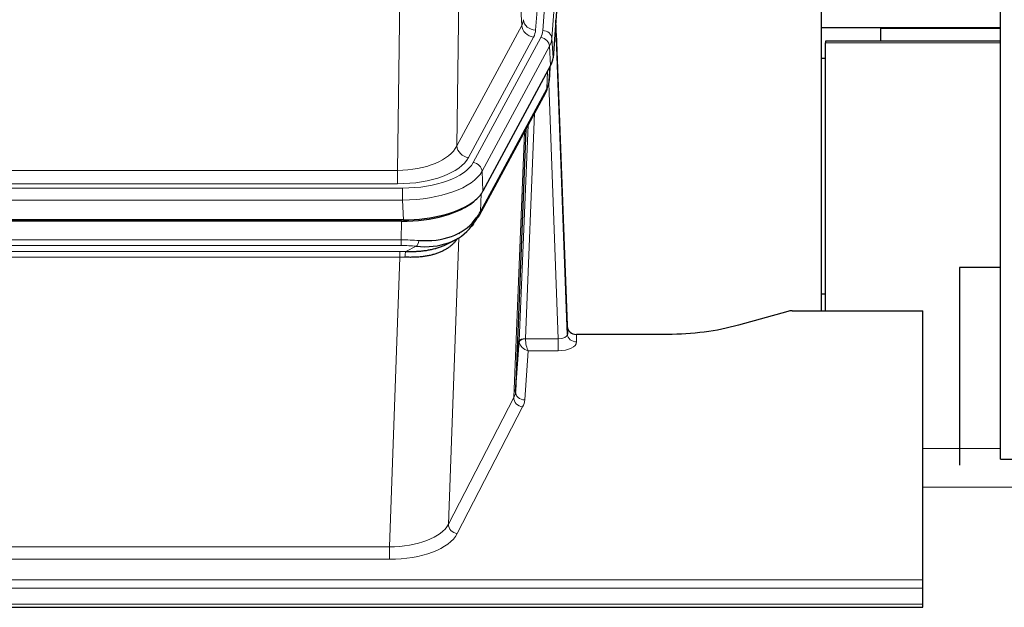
# Model space of a CAD drawing. Header units: inches. Extents: x 0 to 23760, y -13 to 16800.
# Tile 149 of 256: x 7433 to 7757, y 13731 to 13924. Entities that reach past the tile are written whole.
import ezdxf

# ---------------------------------------------------------------- set-up
doc = ezdxf.new("R2010")
doc.units = ezdxf.units.IN
doc.layers.add('1', color=7, linetype='Continuous', true_color=0xffffff)
doc.layers.add('254', color=7, linetype='Continuous', true_color=0xffffff)
doc.styles.add('latin_extended', font='simplex.shx')
doc.dimstyles.get("Standard").update_dxf_attribs({"dimtxt": 0.18, "dimasz": 0.18, "dimexe": 0.18, "dimexo": 0.0625, "dimgap": 0.09, "dimtad": 0, "dimtih": 1, "dimtoh": 1, "dimdec": 4, "dimzin": 0, "dimdsep": 46, "dimtxsty": 'Standard', "dimcen": 0.09, "dimadec": 0, "dimazin": 0, "dimtfac": 1, "dimtdec": 4, "dimtofl": 0, "dimtmove": 0, "dimatfit": 3, "dimfxl": 1, "dimtolj": 1, "dimtzin": 0, "dimarcsym": 0})

# ---------------------------------------------------------------- blocks, each defined once
blk = doc.blocks.new('_U5')
at = {"layer": '254', "color": 3, "linetype": 'Continuous', "lineweight": 13, "transparency": 16777216}
for p, q in [((8914, 13844.79), (8914, 9822.41)), ((1028.02, 13489.8), (1028.02, 9822.41)), ((1168.02, 9862.41), (8774, 9862.41))]:
    blk.add_line(p, q, dxfattribs=at)
at = {"layer": '254', "color": 3, "transparency": 16777216}
for points in [[(1168.02, 9885.74), (1168.02, 9839.07), (1028.02, 9862.41)], [(8774, 9839.07), (8774, 9885.74), (8914, 9862.41)]]:
    blk.add_solid(points, dxfattribs=at)
at = {"layer": 'Defpoints', "color": 0, "transparency": 16777216}
for p in [(8914, 13884.79), (1028.02, 13529.8), (8914, 9862.41)]:
    blk.add_point(p, dxfattribs=at)
at = {"layer": '254', "color": 2, "lineweight": 13, "transparency": 16777216, "insert": (4727.68, 10072.41), "char_height": 140, "attachment_point": 1, "style": 'latin_extended'}
blk.add_mtext('\\A1;7886', dxfattribs=at)

msp = doc.modelspace()

# ---------------------------------------------------------------- linework, layer by layer
at = {"layer": '1', "color": 2, "linetype": 'Continuous', "lineweight": 25}
for p, q in [((7755.501, 13779.302), (7755.501, 14579.302)), ((7621.523, 14084.645), (7608.405, 13911.191)), ((7696.661, 13828.079), (7696.661, 14016.88)), ((7613.1, 13822.934), (7609.342, 13923.572)), ((7609.422, 13919.179), (7613.11, 13820.397)), ((7696.66, 13921.098), (7717.88, 13921.098)), ((7716.001, 13920.856), (7716.001, 13916.635)), ((7755.504, 13920.856), (7716.001, 13920.856)), ((7717.88, 13921.098), (7720.001, 13921.098)), ((7717.88, 13921.098), (7717.88, 13920.856)), ((7720.001, 13921.098), (7755.502, 13921.098)), ((7720.001, 13921.098), (7720.001, 13920.856)), ((7755.507, 13916.635), (7698.001, 13916.635)), ((7698.001, 13916.635), (7698.001, 13916.071)), ((7698.001, 13828.08), (7698.001, 13916.071)), ((7696.66, 13911.098), (7698.001, 13911.098)), ((7607.621, 13908.614), (7585.366, 13867.399)), ((7607.13, 13903.575), (7607.493, 13908.377)), ((7607.307, 13908.032), (7607.136, 13903.688)), ((7607.13, 13903.575), (7607.136, 13903.688)), ((7584.245, 13859.504), (7605.992, 13899.779)), ((7599.513, 13887.779), (7596.085, 13801.568)), ((7559.204, 13857.961), (7342.798, 13857.961)), ((7558.613, 13857.479), (7343.389, 13857.479)), ((7573.31, 13849.916), (7576.103, 13851.327)), ((7742.001, 13842.254), (7742.001, 13777.354)), ((7755.504, 13842.254), (7742.001, 13842.254)), ((7696.664, 13833.652), (7698.001, 13833.652)), ((7687.044, 13828.079), (7730.001, 13828.079)), ((7730.001, 13739.677), (7730.001, 13828.079)), ((7685.545, 13827.884), (7669.38, 13823.353)), ((7613.11, 13820.397), (7613.1, 13822.934)), ((7646.001, 13820.312), (7616.098, 13820.312)), ((7596.085, 13801.568), (7597.314, 13818.186)), ((7755.501, 13779.302), (7791.509, 13779.302)), ((7730.001, 13736.943), (7730.001, 13739.677)), ((7730.001, 13731.695), (7730.001, 13736.943)), ((7730.001, 13730.68), (7730.001, 13731.695)), ((7173.001, 13730.68), (7730.001, 13730.68))]:
    msp.add_line(p, q, dxfattribs=at)
at = {"layer": '1', "color": 110, "linetype": 'Continuous', "lineweight": 13}
for p, q in [((7605.038, 13920.134), (7618.148, 14093.494)), ((7615.757, 14093.059), (7602.69, 13920.286)), ((7621.143, 14090.924), (7608.032, 13917.564)), ((7598.117, 13921.803), (7593.766, 13996.055)), ((7577.723, 13957.911), (7576.765, 13882.26)), ((7557.323, 13874.225), (7558.291, 13950.721)), ((7576.765, 13882.26), (7598.117, 13921.803)), ((7580.641, 13878.452), (7601.993, 13917.995)), ((7582.166, 13876.777), (7604.34, 13917.843)), ((7608.032, 13917.564), (7608.405, 13911.191)), ((7755.507, 13916.071), (7698.001, 13916.071)), ((7607.247, 13914.986), (7585.073, 13873.921)), ((7607.621, 13908.614), (7607.247, 13914.986)), ((7606.351, 13901.109), (7606.57, 13906.667)), ((7607.136, 13903.688), (7607.491, 13908.372)), ((7610.118, 13818.865), (7606.987, 13902.717)), ((7584.604, 13860.834), (7606.351, 13901.109)), ((7602.334, 13893.004), (7599.312, 13818.952)), ((7595.5, 13799.558), (7598.967, 13886.769)), ((7597.314, 13818.186), (7600.207, 13889.064)), ((7344.68, 13874.225), (7557.323, 13874.225)), ((7557.323, 13869.811), (7557.323, 13874.225)), ((7585.073, 13873.921), (7585.366, 13867.399)), ((7343.091, 13868.387), (7558.911, 13868.387)), ((7557.323, 13869.811), (7344.68, 13869.811)), ((7558.911, 13864.482), (7558.911, 13868.387)), ((7558.911, 13864.482), (7343.091, 13864.482)), ((7559.204, 13857.961), (7558.911, 13864.482)), ((7584.78, 13866.469), (7584.604, 13860.834)), ((7558.422, 13851.388), (7558.613, 13857.479)), ((7343.58, 13851.388), (7558.422, 13851.388)), ((7558.422, 13849.523), (7558.422, 13851.388)), ((7577.451, 13852.083), (7574.015, 13757.943)), ((7577.714, 13853.748), (7577.676, 13853.654)), ((7558.422, 13849.523), (7343.58, 13849.523)), ((7343.922, 13847.58), (7558.08, 13847.58)), ((7558.08, 13845.715), (7558.08, 13847.58)), ((7559.993, 13847.549), (7563.446, 13849.294)), ((7558.08, 13845.715), (7343.922, 13845.715)), ((7554.606, 13750.539), (7558.08, 13845.715)), ((7599.313, 13818.865), (7610.118, 13818.865)), ((7610.118, 13818.865), (7610.118, 13814.95)), ((7616.098, 13820.312), (7616.109, 13817.864)), ((7600.276, 13814.95), (7599.082, 13798.801)), ((7610.118, 13814.95), (7600.276, 13814.95)), ((7574.015, 13757.943), (7595.5, 13799.558)), ((7598.408, 13796.495), (7576.923, 13754.88)), ((7755.507, 13782.823), (7730.005, 13782.823)), ((7791.508, 13770.096), (7730.005, 13770.096)), ((7347.396, 13750.539), (7554.606, 13750.539)), ((7554.606, 13750.539), (7554.606, 13746.438)), ((7554.606, 13746.438), (7347.396, 13746.438)), ((7173.001, 13739.677), (7730.001, 13739.677)), ((7173.001, 13736.943), (7730.001, 13736.943)), ((7173.001, 13731.695), (7730.001, 13731.695))]:
    msp.add_line(p, q, dxfattribs=at)
for centre, major_axis, ratio, start_param, end_param in [((7578.672, 13924.224), (-20.038, 0.241), 0.4621297, 2.903225, 3.1123764), ((7601.993, 13921.543), (3.52, -1.9), 0.8606628, 3.6289862, 5.1474227), ((7602.69, 13923.834), (3.989, -0.302), 0.8864705, 3.2608937, 4.7793301), ((7609.422, 13917.026), (-0.214, 6.443), 0.0117452, 5.0526437, 5.774114), ((7578.672, 13920.676), (-24.033, 0.005), 0.4611335, 2.8976848, 3.1068362), ((7581.02, 13920.524), (-24.033, 0.005), 0.4611335, 2.8976848, 3.1068362), ((7605.038, 13917.473), (2.991, -0.226), 0.8864705, 0.119301, 1.6377375), ((7606.424, 13919.088), (2.998, 0.112), 0.4302668, 5.7021495, 6.2671208), ((7604.34, 13915.181), (2.64, -1.425), 0.8606628, 0.4873936, 2.00583), ((7581.02, 13917.863), (27.028, 0.171), 0.4605351, 6.0362132, 6.2453646), ((7602.472, 13901.679), (3.52, -1.9), 0.8606628, 0.0000039, 0.4001271), ((7579.343, 13883.9), (27.537, 20.421), 0.1820509, 5.911723, 5.9437038), ((7557.402, 13884.832), (20.002, 0.126), 0.5302672, 4.7050812, 6.0263936), ((7580.641, 13882), (-3.52, 1.9), 0.8606628, 0.4873936, 2.00583), ((7557.402, 13881.284), (24.002, 0.049), 0.477994, 4.708097, 6.0294094), ((7558.86, 13879.485), (-24.02, 0.03), 0.4619935, 1.5735185, 2.8978281), ((7582.166, 13874.116), (2.64, -1.425), 0.8606628, 0.4873936, 2.00583), ((7558.86, 13876.824), (27.018, 0.111), 0.4567867, 4.7124116, 6.0367213), ((7580.725, 13861.404), (3.52, -1.9), 0.8606628, 0.0000039, 0.4001271), ((7557.772, 13843.954), (27.015, 0.091), 0.2751837, 1.3250001, 1.545831), ((7563.446, 13853.13), (-0.368, -3.983), 0.2964475, 0.3019504, 1.0888865), ((7557.29, 13837.768), (24.025, 0.387), 0.4081206, 1.4515092, 1.5313568), ((7557.772, 13840.119), (23.017, 0.318), 0.4083138, 1.3161001, 1.5369309), ((7559.993, 13843.714), (0.131, 3.998), 0.1099517, 0.2897867, 1.0584981), ((7557.29, 13833.933), (20.023, 0.877), 0.5868265, 1.4258227, 1.5056703), ((7599.312, 13818.091), (1.998, -0.082), 0.4302193, 1.5883537, 3.1255299), ((7599.313, 13818.004), (-1.996, -0.13), 0.4297663, 4.6843512, 6.2157251), ((7600.311, 13818.92), (1.001, 0.011), 0.903669, 3.0949666, 3.1907322), ((7600.276, 13817.574), (-0.506, 2.997), 0.2740591, 1.0794715, 2.5891813), ((7610.105, 13820.488), (-3.004, 0.138), 0.5390598, 1.5996723, 3.1704686), ((7616.109, 13820.488), (-3, -0.013), 0.8746179, 0.0299147, 1.5670846), ((7600.311, 13818.059), (-2.996, 0.15), 0.8842154, 0.0089587, 0.1047242), ((7600.276, 13817.574), (-2.669, 1.608), 0.8008031, 0.5106166, 2.0203264), ((7610.105, 13817.864), (-6.003, 0.008), 0.4854373, 1.5734916, 3.1442879), ((7598.408, 13799.118), (2.666, -1.376), 0.8484453, 3.5215353, 5.1252561), ((7576.083, 13801.823), (20.016, 0.121), 0.4848834, 6.0350943, 6.2444185), ((7599.082, 13801.425), (2.992, -0.221), 0.8740585, 3.1714428, 4.7769181), ((7576.083, 13799.199), (23.014, 0.002), 0.4845187, 6.038018, 6.2473422), ((7554.6, 13760.213), (20.013, 0.104), 0.483363, 4.7101919, 6.0355739), ((7576.923, 13757.504), (2.666, -1.376), 0.8484453, 3.5215353, 5.1252561), ((7554.6, 13757.589), (-23.012, 0.004), 0.4845836, 1.5711584, 2.8965404)]:
    msp.add_ellipse(centre, major_axis=major_axis, ratio=ratio, start_param=start_param, end_param=end_param, dxfattribs=at)
at = {"layer": '1', "color": 2, "linetype": 'Continuous', "lineweight": 25}
for centre, major_axis, ratio, start_param, end_param in [((7581.385, 13911.63), (-27.037, 0.006), 0.4611335, 2.8976848, 3.1068362), ((7580.492, 13913.176), (-26.161, 11.46), 0.4493681, 3.1218709, 3.267222), ((7579.342, 13883.9), (27.174, 22.247), 0.2659537, 6.0029097, 6.03489), ((7602.638, 13902), (3.584, -1.776), 0.8816114, 6.2824956, 6.6531678), ((7559.146, 13870.445), (-27.023, 0.034), 0.4619935, 2.6128783, 2.8978281), ((7558.587, 13869.954), (-27.01, 0.015), 0.4618579, 1.5720062, 2.656), ((7559.146, 13870.445), (-27.023, 0.034), 0.4619935, 1.5735185, 2.6128783), ((7557.772, 13843.954), (27.355, 20.182), 0.1876908, 5.6857719, 5.9066027), ((7558.675, 13872.772), (-25.329, 12.681), 0.6929209, 2.1169098, 3.0007467), ((7560.469, 13841.092), (23.434, 19.972), 0.1471226, 5.6997031, 5.9205339), ((7578.948, 13858.722), (3.195, -2.407), 0.6715965, 6.033487, 6.820423), ((7580.725, 13861.404), (3.52, -1.9), 0.8606628, 5.9153676, 6.2831892), ((7558.675, 13872.772), (-23.359, 16.381), 0.7286412, 2.2260513, 3.1098882), ((7580.847, 13851.232), (-3.388, 2.127), 0.8041825, 6.1083502, 6.2835535), ((7687.047, 13826.622), (-3, 0.002), 0.4856498, 4.7136997, 5.2369038), ((7616.098, 13823.025), (-3, 0.002), 0.9042699, 0.0343167, 1.5714866)]:
    msp.add_ellipse(centre, major_axis=major_axis, ratio=ratio, start_param=start_param, end_param=end_param, dxfattribs=at)
msp.add_open_spline([(7605.992, 13899.779), (7606.113, 13900.002), (7606.223, 13900.224)], degree=2, dxfattribs=at)
for points, knots in [([(7577.053, 13851.957), (7576.897, 13851.705), (7576.725, 13851.456), (7576.35, 13850.966), (7576.147, 13850.725), (7575.709, 13850.254), (7575.474, 13850.023), (7574.974, 13849.573), (7574.709, 13849.354), (7574.286, 13849.035), (7574.142, 13848.93), (7573.919, 13848.776), (7573.843, 13848.725), (7573.691, 13848.624), (7573.614, 13848.574), (7573.225, 13848.328), (7572.903, 13848.14), (7572.233, 13847.785), (7571.539, 13847.448), (7570.797, 13847.151), (7570.032, 13846.874), (7569.637, 13846.745), (7569.179, 13846.612), (7569.128, 13846.597), (7569.026, 13846.568), (7568.974, 13846.554), (7568.819, 13846.511), (7568.508, 13846.429), (7568.193, 13846.352), (7567.558, 13846.208), (7567.128, 13846.123), (7566.254, 13845.975), (7565.81, 13845.912), (7564.908, 13845.806), (7564.45, 13845.763), (7563.753, 13845.714), (7563.519, 13845.7), (7563.165, 13845.683), (7563.047, 13845.678), (7562.809, 13845.669), (7562.69, 13845.665), (7562.094, 13845.648), (7561.614, 13845.644), (7560.648, 13845.653), (7560.163, 13845.666), (7559.674, 13845.686)], [0, 0, 0, 0, 0.0625, 0.0625, 0.125, 0.125, 0.1875, 0.1875, 0.25, 0.25, 0.28125, 0.28125, 0.296875, 0.296875, 0.3125, 0.3125, 0.375, 0.375, 0.4375, 0.5, 0.5, 0.5625, 0.5625, 0.5703125, 0.5703125, 0.578125, 0.578125, 0.59375, 0.625, 0.625, 0.6875, 0.6875, 0.75, 0.75, 0.8125, 0.8125, 0.84375, 0.84375, 0.859375, 0.859375, 0.875, 0.875, 0.9375, 0.9375, 1, 1, 1, 1]), ([(7559.993, 13847.549), (7560.511, 13847.54), (7561.026, 13847.538), (7562.051, 13847.55), (7562.561, 13847.565), (7563.196, 13847.595), (7563.322, 13847.601), (7563.576, 13847.615), (7563.702, 13847.623), (7564.078, 13847.648), (7564.328, 13847.667), (7565.069, 13847.731), (7565.556, 13847.784), (7566.515, 13847.908), (7566.987, 13847.981), (7567.916, 13848.147), (7568.372, 13848.24), (7569.046, 13848.397), (7569.269, 13848.452), (7569.6, 13848.539), (7569.709, 13848.569), (7569.873, 13848.614), (7569.928, 13848.63), (7570.036, 13848.661), (7570.523, 13848.802), (7570.991, 13848.955), (7571.797, 13849.246), (7572.495, 13849.525), (7573.149, 13849.834), (7573.43, 13849.976)], [0, 0, 0, 0, 0.1020877, 0.1020877, 0.2041754, 0.2041754, 0.2296973, 0.2296973, 0.2552192, 0.2552192, 0.3062631, 0.3062631, 0.4083508, 0.4083508, 0.5104385, 0.5104385, 0.6125262, 0.6125262, 0.66357, 0.66357, 0.6890919, 0.6890919, 0.7018529, 0.7018529, 0.7146139, 0.8167015, 0.8167015, 0.9187892, 1, 1, 1, 1]), ([(7669.38, 13823.353), (7665.847, 13822.363), (7662.045, 13821.598), (7654.162, 13820.573), (7650.082, 13820.312), (7646.001, 13820.312)], [0, 0, 0, 0, 0.5, 0.5, 1, 1, 1, 1])]:
    msp.add_open_spline(points, degree=3, knots=knots, dxfattribs=at)

# ---------------------------------------------------------------- dimensions: what is measured, and where the dimension line sits
at = {"layer": '254', "color": 2, "linetype": 'Continuous', "lineweight": 13}
dim = msp.add_linear_dim(base=(8914.001, 9862.408), p1=(1028.021, 13529.802), p2=(8914.001, 13884.794), dimstyle='Standard', override={"dimscale": 40, "dimtxt": 3.5, "dimasz": 3.5, "dimexe": 1, "dimexo": 1, "dimgap": 1.75, "dimtad": 1, "dimtih": 1, "dimtoh": 0, "dimdec": 0, "dimlfac": 1, "dimzin": 8, "dimdsep": 46, "dimlunit": 2, "dimtxsty": 'latin_extended', "dimsah": 1, "dimse1": 0, "dimse2": 0, "dimsd1": 0, "dimsd2": 0, "dimclrd": 3, "dimclre": 3, "dimclrt": 2, "dimtol": 0, "dimtm": -0.1, "dimtfac": 0.714286, "dimtdec": 3, "dimtofl": 1, "dimtmove": 0, "dimtzin": 8, "dimlwd": 13, "dimlwe": 13}, dxfattribs=at)
dim.commit()
dim.dimension.update_dxf_attribs({"geometry": '_U5', "text_midpoint": (4971.011, 9862.408), "dimtype": 160})

doc.saveas('drawing.dxf')
